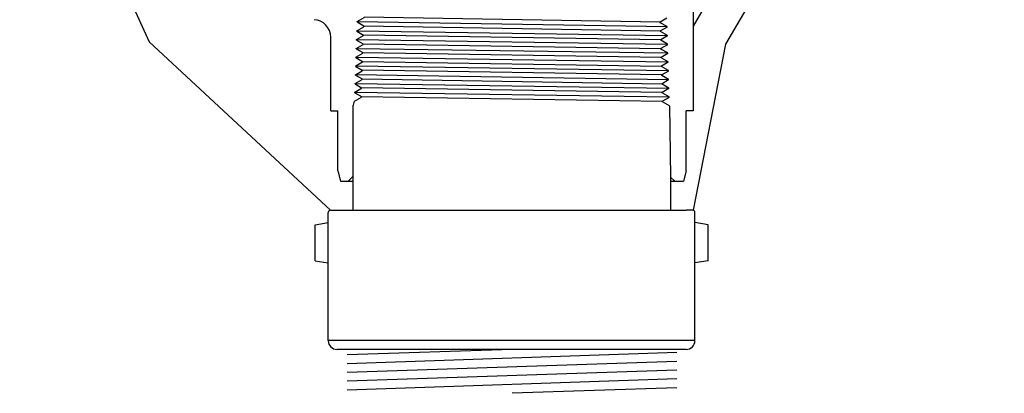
# Model space of a CAD drawing. Extents: x -285 to 5863, y 308 to 3178.
# Tile 157 of 256: x 326.84 to 340.85, y 964.14 to 969.47. Entities that reach past the tile are written whole.
import ezdxf

# ---------------------------------------------------------------- set-up
doc = ezdxf.new("R2010")
doc.units = 0
doc.header["$MEASUREMENT"] = 0
doc.layers.get('DEFPOINTS').update_dxf_attribs({"linetype": 'CONTINUOUS'})
for name, color, linetype in [('FACE-SEAL-ADAPTOR', 3, 'CONTINUOUS'), ('GALV-4', 4, 'CONTINUOUS'), ('SPILL-BUCKET', 1, 'CONTINUOUS')]:
    doc.layers.add(name, color=color, linetype=linetype)

msp = doc.modelspace()

# ---------------------------------------------------------------- linework, layer by layer
at = {"layer": 'DEFPOINTS', "linetype": 'Continuous'}
for points in [[(326.8355, 974.53395), (327.86491, 970.9447), (328.67881, 969.1489), (331.25996, 966.75129)], [(340.85312, 974.54886), (340.20886, 971.65624), (338.85243, 971.24965), (337.83507, 970.74138), (336.88549, 969.11502), (336.42399, 966.75071)]]:
    msp.add_lwpolyline(points, dxfattribs=at)
at = {"layer": 'FACE-SEAL-ADAPTOR', "color": 1, "linetype": 'Continuous'}
for p, q in [((331.5771, 967.23208), (331.5771, 966.75129)), ((336.10086, 967.22355), (336.10086, 966.75129)), ((331.22871, 964.89528), (331.22871, 966.72004)), ((331.25996, 966.75129), (331.35371, 966.75129)), ((331.35371, 966.75129), (336.32425, 966.75129)), ((336.418, 966.75129), (336.32425, 966.75129)), ((336.44925, 964.89528), (336.44925, 966.72004)), ((331.04121, 966.54599), (331.22871, 966.57724)), ((331.04121, 966.03254), (331.04121, 966.54599)), ((336.63675, 966.54599), (336.44925, 966.57724)), ((336.63675, 966.03254), (336.63675, 966.54599)), ((331.04121, 966.03254), (331.22871, 966.00129)), ((336.63675, 966.03254), (336.44925, 966.00129)), ((336.32425, 964.77028), (331.35371, 964.77028))]:
    msp.add_line(p, q, dxfattribs=at)
at = {"layer": 'FACE-SEAL-ADAPTOR', "color": 8, "linetype": 'Continuous'}
msp.add_line((336.44925, 964.89528), (331.22871, 964.89528), dxfattribs=at)
at = {"layer": 'FACE-SEAL-ADAPTOR', "color": 1, "linetype": 'Continuous'}
for centre, radius, start, end in [((331.25996, 966.72004), 0.03125, 90, 180), ((336.418, 966.72004), 0.03125, 360, 90), ((331.35371, 964.89528), 0.125, 180, 270), ((336.32425, 964.89528), 0.125, 270, 360)]:
    msp.add_arc(centre, radius, start, end, dxfattribs=at)
at = {"layer": 'GALV-4', "color": 7}
for p, q in [((333.84431, 964.77028), (331.49591, 964.69118)), ((336.1927, 964.72431), (331.49591, 964.56611)), ((336.1927, 964.59924), (331.49591, 964.44104)), ((336.1927, 964.47417), (331.49591, 964.31597)), ((336.1927, 964.3491), (331.49591, 964.1909)), ((336.1927, 964.22403), (333.84431, 964.14493))]:
    msp.add_line(p, q, dxfattribs=at)
at = {"layer": 'SPILL-BUCKET', "linetype": 'Continuous'}
for p, q in [((336.42817, 969.37508), (337.73209, 971.63322)), ((336.42497, 971.50848), (336.42497, 968.16604)), ((331.64, 969.44011), (331.73809, 969.49555)), ((336.04861, 969.48489), (335.95372, 969.43052)), ((331.63574, 969.30791), (331.73383, 969.36441)), ((331.64, 969.43265), (331.64, 969.44011)), ((331.64, 969.43265), (331.73489, 969.37827)), ((331.73489, 969.37827), (331.73383, 969.36441)), ((335.95479, 969.42305), (335.95372, 969.43052)), ((336.05288, 969.36655), (335.95479, 969.42305)), ((336.05288, 969.35908), (335.95799, 969.30577)), ((336.05288, 969.35908), (336.05288, 969.36761)), ((331.26471, 968.16604), (331.26471, 969.21622)), ((331.63148, 969.18317), (331.72956, 969.23967)), ((331.63148, 969.1757), (331.63148, 969.18317)), ((331.63574, 969.30151), (331.63574, 969.30791)), ((331.63574, 969.30151), (331.72956, 969.24607)), ((331.72956, 969.24607), (331.72956, 969.23967)), ((335.95799, 969.29831), (335.95799, 969.30577)), ((336.05608, 969.24074), (335.95799, 969.29831)), ((336.05608, 969.23434), (335.96119, 969.17997)), ((335.96119, 969.1725), (335.96119, 969.17997)), ((336.05608, 969.23434), (336.05608, 969.24074)), ((331.62721, 969.05736), (331.7253, 969.11386)), ((331.62721, 969.05096), (331.62721, 969.05736)), ((331.62721, 969.05096), (331.72103, 968.99659)), ((331.63148, 969.1757), (331.72636, 969.12133)), ((331.72636, 969.12133), (331.7253, 969.11386)), ((335.96119, 969.17357), (335.96332, 969.1725)), ((336.05928, 969.116), (335.96119, 969.1725)), ((336.06034, 969.1096), (335.96545, 969.05523)), ((335.96545, 969.04776), (335.96545, 969.05523)), ((336.06354, 968.99125), (335.96545, 969.04776)), ((336.06034, 969.1096), (336.05928, 969.116)), ((331.62295, 968.93262), (331.72103, 968.98912)), ((331.62295, 968.92622), (331.62295, 968.93262)), ((331.62295, 968.92622), (331.71783, 968.87078)), ((331.72103, 968.99659), (331.72103, 968.98912)), ((336.06354, 968.98379), (335.96865, 968.92942)), ((335.96865, 968.92302), (335.96865, 968.92942)), ((336.06674, 968.86545), (335.96865, 968.92302)), ((336.06354, 968.98379), (336.06354, 968.99125)), ((331.61868, 968.80787), (331.71783, 968.86438)), ((331.61868, 968.80041), (331.61868, 968.80787)), ((331.61868, 968.80041), (331.7125, 968.74604)), ((331.71783, 968.87078), (331.71783, 968.86438)), ((336.06674, 968.85905), (335.97291, 968.80468)), ((335.97291, 968.79721), (335.97291, 968.80468)), ((336.071, 968.74071), (335.97291, 968.79721)), ((336.06674, 968.85905), (336.06674, 968.86545)), ((331.61442, 968.68207), (331.7125, 968.73857)), ((331.61442, 968.67567), (331.61442, 968.68207)), ((331.61442, 968.67567), (331.70931, 968.62129)), ((331.70931, 968.62129), (331.70931, 968.61383)), ((331.7125, 968.74604), (331.7125, 968.73857)), ((336.071, 968.73431), (335.97611, 968.67993)), ((335.97611, 968.67247), (335.97611, 968.67993)), ((336.0742, 968.61596), (335.97611, 968.67247)), ((336.071, 968.73431), (336.071, 968.74071)), ((331.60695, 968.43258), (331.70397, 968.48909)), ((331.61015, 968.55732), (331.70931, 968.61383)), ((331.61015, 968.55093), (331.61015, 968.55732)), ((331.61015, 968.55093), (331.70397, 968.49549)), ((331.70397, 968.49549), (331.70397, 968.48909)), ((336.0742, 968.6085), (335.98038, 968.55413)), ((335.98038, 968.54773), (335.98038, 968.55413)), ((336.0774, 968.49016), (335.98038, 968.54773)), ((336.07847, 968.48376), (335.98358, 968.42938)), ((336.0742, 968.6085), (336.0742, 968.61596)), ((336.07847, 968.48376), (336.0774, 968.49016)), ((331.60269, 968.30677), (331.70078, 968.36328)), ((331.60589, 968.42512), (331.60695, 968.43258)), ((331.60589, 968.42512), (331.70078, 968.37074)), ((331.70078, 968.37074), (331.70078, 968.36328)), ((335.98358, 968.42192), (335.98358, 968.42938)), ((336.08166, 968.36541), (335.98358, 968.42192)), ((336.08166, 968.35902), (335.98678, 968.30358)), ((336.08166, 968.35902), (336.08166, 968.36541)), ((331.5803, 968.24707), (331.5771, 967.23208)), ((331.58989, 968.24707), (331.60269, 968.30677)), ((335.98678, 968.29718), (335.98678, 968.30358)), ((336.08486, 968.24067), (335.98678, 968.29718)), ((336.08486, 968.23747), (336.08486, 968.24067)), ((336.08486, 968.23747), (336.10086, 967.22355)), ((331.26471, 968.16604), (331.3628, 968.16604)), ((331.3628, 967.31524), (331.3628, 968.16604)), ((336.32582, 967.31524), (336.32582, 968.16604)), ((336.42497, 968.16604), (336.32582, 968.16604)), ((331.3628, 967.31524), (331.40225, 967.16597)), ((331.511, 967.16597), (331.57923, 967.23421)), ((336.10299, 967.22355), (336.10086, 967.22355)), ((336.16056, 967.16597), (336.10299, 967.22355)), ((336.32582, 967.31524), (336.28637, 967.16597)), ((331.40225, 967.16597), (331.5771, 967.16597)), ((336.10086, 967.16597), (336.28637, 967.16597))]:
    msp.add_line(p, q, dxfattribs=at)
at = {"layer": 'SPILL-BUCKET', "color": 7, "linetype": 'Continuous'}
for p, q in [((335.95372, 969.43052), (331.73809, 969.50302)), ((331.64107, 969.44011), (336.05288, 969.36761)), ((331.73489, 969.37827), (335.95799, 969.30577)), ((331.63254, 969.18317), (336.05928, 969.116)), ((331.63574, 969.30791), (336.05608, 969.24074)), ((335.96119, 969.17997), (331.72956, 969.24607)), ((331.62721, 969.05736), (336.06354, 968.99125)), ((331.72636, 969.12133), (335.96545, 969.05523)), ((331.62401, 968.93262), (336.06674, 968.86545)), ((335.96865, 968.92942), (331.72103, 968.99552)), ((331.61868, 968.80787), (336.071, 968.74071)), ((331.71783, 968.87078), (335.97291, 968.80574)), ((331.61548, 968.68313), (336.0742, 968.61596)), ((331.70931, 968.62129), (335.98038, 968.55413)), ((335.97611, 968.67993), (331.7125, 968.74604)), ((331.61015, 968.55732), (336.0774, 968.49016)), ((335.98358, 968.42938), (331.70397, 968.49549)), ((331.60695, 968.43258), (336.08166, 968.36541)), ((331.70078, 968.37074), (335.98678, 968.30358))]:
    msp.add_line(p, q, dxfattribs=at)
at = {"layer": 'SPILL-BUCKET', "linetype": 'Continuous'}
for centre, radius, start, end in [((331.01416, 969.21622), 0.24948, 0, 87.064327), ((336.45482, 969.36015), 0.02985, 149.743563, 180)]:
    msp.add_arc(centre, radius, start, end, dxfattribs=at)

doc.saveas('drawing.dxf')
